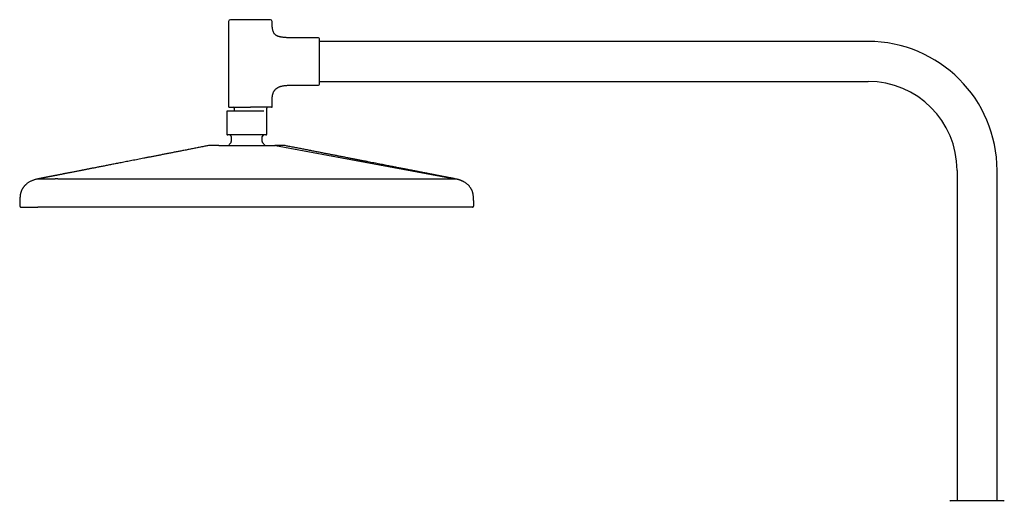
# Model space of a CAD drawing. Header units: millimetres. Extents: x 8 to 1715, y 12 to 2679.
# Tile 13 of 19: x 27 to 569, y 2414 to 2679. Entities that reach past the tile are written whole.
import ezdxf

# ---------------------------------------------------------------- set-up
doc = ezdxf.new("R2010")
doc.units = ezdxf.units.MM

msp = doc.modelspace()

# ---------------------------------------------------------------- linework, layer by layer
at = {"color": 7, "linetype": 'Continuous', "lineweight": 30}
for p, q in [((142, 2677.79), (142, 2630.89)), ((166, 2676.89), (166, 2677.79)), ((191.5, 2668.79), (179, 2668.79)), ((494, 2666.79), (192, 2666.79)), ((179, 2642.79), (191.5, 2642.79)), ((192, 2644.79), (494, 2644.79)), ((166, 2630.89), (166, 2634.7)), ((145, 2630.09), (145, 2628.39)), ((163, 2628.26), (163, 2630.09)), ((140.95, 2627.59), (140.95, 2616.39)), ((163.05, 2616.39), (163.05, 2627.59)), ((143.5, 2614.39), (143.5, 2611.62)), ((160.5, 2611.62), (160.5, 2614.39)), ((167.76, 2609.45), (266.56, 2591.16)), ((37, 2591.07), (37.45, 2591.16)), ((37, 2591.07), (37, 2591.07)), ((37, 2591.07), (37, 2591.07)), ((37.45, 2591.16), (37.01, 2591.07)), ((37.45, 2591.16), (37.45, 2591.16)), ((48, 2591.07), (152, 2591.07)), ((152, 2591.07), (256, 2591.07)), ((267, 2591.07), (266.56, 2591.16)), ((266.56, 2591.16), (266.56, 2591.16)), ((267, 2591.07), (267, 2591.07)), ((267, 2591.07), (267, 2591.07)), ((267, 2591.07), (267, 2591.07)), ((543, 2595.79), (543, 2413.79)), ((565, 2413.79), (565, 2595.79)), ((27.83, 2575.57), (27.84, 2575.57)), ((27.88, 2575.57), (27.87, 2575.57)), ((38.65, 2575.57), (37.08, 2575.57)), ((266.92, 2575.57), (265.36, 2575.57)), ((276.13, 2575.57), (276.17, 2575.58)), ((276.13, 2575.57), (276.13, 2575.57)), ((276.17, 2575.57), (276.17, 2575.57))]:
    msp.add_line(p, q, dxfattribs=at)
at = {"color": 7, "linetype": 'Continuous', "lineweight": 30, "flags": 128}
msp.add_lwpolyline([(276.99, 2576.39), (276.99, 2576.39), (276.99, 2576.39)], dxfattribs=at)
at = {"color": 7, "linetype": 'Continuous', "lineweight": 30}
for centre, radius, start, end in [((143, 2677.79), 1, 90, 180), ((165, 2677.79), 1, 0, 90), ((191.5, 2668.29), 0.5, 0, 90), ((494, 2595.79), 71, 0, 90), ((191.5, 2643.29), 0.5, 270, 0), ((494, 2595.79), 49, 0, 90), ((142.3, 2630.89), 0.3, 180, 270), ((144.5, 2630.09), 0.5, 0, 90), ((163.5, 2630.09), 0.5, 90, 180), ((165.7, 2630.89), 0.3, 270, 0), ((141.3, 2627.59), 0.8, 90, 95.8329), ((141.5, 2616.39), 1, 249.0736, 270), ((142.5, 2614.39), 1, 0, 90), ((161.5, 2614.39), 1, 90, 180), ((162.5, 2616.39), 1, 270, 290.9381), ((152, 2601.89), 12.6, 134.3091, 142.9937), ((142.5, 2611.62), 1, 314.3091, 0), ((161.5, 2611.62), 1, 180, 225.6909), ((152, 2601.89), 12.6, 36.9873, 45.6909), ((539.25, 2413.54), 0.25, 90, 180), ((568.75, 2413.54), 0.25, 0, 90)]:
    msp.add_arc(centre, radius, start, end, dxfattribs=at)
for points, knots in [([(154, 2678.79), (153.81, 2678.79), (153.43, 2678.79), (152.85, 2678.79), (152.28, 2678.79), (151.7, 2678.79), (151.11, 2678.79), (150.53, 2678.79), (149.97, 2678.79), (149.44, 2678.79), (148.94, 2678.79), (148.45, 2678.79), (147.92, 2678.79), (147.36, 2678.79), (146.77, 2678.79), (146.27, 2678.79), (145.83, 2678.79), (145.46, 2678.79), (145.12, 2678.79), (144.82, 2678.79), (144.56, 2678.79), (144.34, 2678.79), (144.13, 2678.79), (143.94, 2678.79), (143.75, 2678.79), (143.56, 2678.79), (143.38, 2678.79), (143.24, 2678.79), (143.13, 2678.79), (143.06, 2678.79), (143.01, 2678.79), (143.01, 2678.79), (143, 2678.79)], [0, 0, 0, 0, 0.033305, 0.066547, 0.099817, 0.134159, 0.169413, 0.20465, 0.239979, 0.27217, 0.304285, 0.336408, 0.368622, 0.412433, 0.456153, 0.499992, 0.532869, 0.565667, 0.598472, 0.631373, 0.657135, 0.682839, 0.708526, 0.734239, 0.760021, 0.795325, 0.830557, 0.865826, 0.900172, 0.93343, 0.966676, 1, 1, 1, 1]), ([(165, 2678.79), (165, 2678.79), (164.99, 2678.79), (164.95, 2678.79), (164.87, 2678.79), (164.76, 2678.79), (164.62, 2678.79), (164.44, 2678.79), (164.24, 2678.79), (164.02, 2678.79), (163.77, 2678.79), (163.51, 2678.79), (163.18, 2678.79), (162.78, 2678.79), (162.3, 2678.79), (161.83, 2678.79), (161.37, 2678.79), (160.94, 2678.79), (160.49, 2678.79), (160.06, 2678.79), (159.65, 2678.79), (159.26, 2678.79), (158.87, 2678.79), (158.46, 2678.79), (158, 2678.79), (157.48, 2678.79), (156.9, 2678.79), (156.31, 2678.79), (155.73, 2678.79), (155.15, 2678.79), (154.58, 2678.79), (154.2, 2678.79), (154, 2678.79)], [0, 0, 0, 0, 0.033299, 0.06654, 0.099813, 0.134159, 0.169413, 0.204651, 0.239979, 0.27217, 0.304285, 0.336408, 0.368622, 0.412433, 0.456153, 0.499992, 0.532869, 0.565667, 0.598472, 0.631373, 0.657135, 0.682839, 0.708526, 0.734239, 0.760021, 0.795325, 0.830557, 0.865826, 0.900175, 0.933438, 0.966682, 1, 1, 1, 1]), ([(179, 2668.79), (178.72, 2668.79), (178.17, 2668.79), (177.36, 2668.8), (176.59, 2668.81), (175.85, 2668.82), (175.14, 2668.84), (174.44, 2668.86), (173.73, 2668.9), (173.02, 2668.94), (172.36, 2669), (171.73, 2669.07), (171.14, 2669.16), (170.59, 2669.26), (170.07, 2669.38), (169.59, 2669.51), (169.15, 2669.67), (168.75, 2669.84), (168.36, 2670.05), (167.99, 2670.29), (167.64, 2670.57), (167.33, 2670.89), (167.06, 2671.25), (166.83, 2671.64), (166.63, 2672.07), (166.46, 2672.54), (166.33, 2673.03), (166.22, 2673.57), (166.14, 2674.15), (166.07, 2674.77), (166.03, 2675.43), (166.01, 2676.15), (166, 2676.64), (166, 2676.89)], [0, 0, 0, 0, 0.045887, 0.08981, 0.131813, 0.171937, 0.210225, 0.246724, 0.287505, 0.325943, 0.362124, 0.396139, 0.428718, 0.459264, 0.487908, 0.514798, 0.540107, 0.564027, 0.586781, 0.611806, 0.63604, 0.659935, 0.683954, 0.70855, 0.734143, 0.761109, 0.788806, 0.818341, 0.849925, 0.883737, 0.919934, 0.958648, 1, 1, 1, 1]), ([(192, 2643.29), (192, 2643.3), (192, 2643.3), (192, 2643.34), (192, 2643.41), (192, 2643.5), (192, 2643.62), (192, 2643.77), (192, 2643.96), (192, 2644.17), (192, 2644.41), (192, 2644.69), (192, 2644.99), (192, 2645.33), (192, 2645.69), (192, 2646.09), (192, 2646.51), (192, 2646.95), (192, 2647.42), (192, 2647.91), (192, 2648.42), (192, 2648.91), (192, 2649.38), (192, 2649.82), (192, 2650.27), (192, 2650.72), (192, 2651.25), (192, 2651.84), (192, 2652.5), (192, 2653.17), (192, 2653.83), (192, 2654.49), (192, 2655.14), (192, 2655.77), (192, 2656.36), (192, 2656.94), (192, 2657.5), (192, 2658.08), (192, 2658.66), (192, 2659.25), (192, 2659.83), (192, 2660.4), (192, 2660.98), (192, 2661.55), (192, 2662.1), (192, 2662.64), (192, 2663.17), (192, 2663.68), (192, 2664.17), (192, 2664.64), (192, 2665.08), (192, 2665.5), (192, 2665.89), (192, 2666.23), (192, 2666.53), (192, 2666.78), (192, 2667.01), (192, 2667.22), (192, 2667.44), (192, 2667.66), (192, 2667.86), (192, 2668.02), (192, 2668.14), (192, 2668.23), (192, 2668.28), (192, 2668.29), (192, 2668.29)], [0, 0, 0, 0, 0.0145742, 0.0291196, 0.0436666, 0.0582459, 0.0736954, 0.0891117, 0.1045314, 0.1199908, 0.1360864, 0.1521442, 0.1682053, 0.1843109, 0.2007501, 0.2171488, 0.233551, 0.2500004, 0.2664396, 0.2828384, 0.2992405, 0.31569, 0.3285713, 0.3414231, 0.3542665, 0.3671226, 0.3800125, 0.3976649, 0.4152809, 0.4329149, 0.4500871, 0.4667165, 0.4833389, 0.5, 0.5145717, 0.5291162, 0.5436641, 0.5582459, 0.5736954, 0.5891117, 0.6045314, 0.6199908, 0.6360864, 0.6521442, 0.6682053, 0.6843109, 0.7007501, 0.7171488, 0.733551, 0.7500004, 0.7664396, 0.7828384, 0.7992405, 0.81569, 0.8285713, 0.8414231, 0.8542665, 0.8671226, 0.8800125, 0.8976649, 0.9152809, 0.9329149, 0.9500888, 0.9667199, 0.9833417, 1, 1, 1, 1]), ([(166, 2634.7), (166.01, 2634.92), (166.01, 2635.35), (166.05, 2635.97), (166.11, 2636.56), (166.2, 2637.12), (166.31, 2637.64), (166.45, 2638.13), (166.62, 2638.59), (166.81, 2639.02), (167.03, 2639.43), (167.28, 2639.81), (167.55, 2640.16), (167.85, 2640.48), (168.18, 2640.78), (168.53, 2641.05), (168.91, 2641.29), (169.33, 2641.52), (169.79, 2641.73), (170.3, 2641.93), (170.84, 2642.1), (171.41, 2642.24), (172.01, 2642.37), (172.64, 2642.47), (173.3, 2642.56), (174, 2642.63), (174.75, 2642.69), (175.54, 2642.73), (176.36, 2642.76), (177.21, 2642.78), (178.1, 2642.79), (178.7, 2642.79), (179, 2642.79)], [0, 0, 0, 0, 0.036982, 0.071972, 0.105096, 0.13649, 0.166301, 0.19469, 0.22183, 0.247906, 0.273935, 0.299263, 0.324121, 0.348737, 0.373336, 0.398128, 0.423309, 0.449052, 0.478323, 0.508642, 0.540153, 0.572975, 0.6072, 0.6429, 0.680131, 0.718933, 0.7613, 0.805446, 0.851386, 0.899124, 0.948663, 1, 1, 1, 1]), ([(142.3, 2630.59), (142.31, 2630.59), (142.31, 2630.59), (142.36, 2630.59), (142.44, 2630.59), (142.56, 2630.59), (142.71, 2630.59), (142.9, 2630.59), (143.11, 2630.59), (143.35, 2630.59), (143.61, 2630.59), (143.9, 2630.59), (144.21, 2630.59), (144.55, 2630.59), (144.92, 2630.59), (145.31, 2630.59), (145.73, 2630.59), (146.16, 2630.59), (146.62, 2630.59), (147.1, 2630.59), (147.59, 2630.59), (148.1, 2630.59), (148.62, 2630.59), (149.15, 2630.59), (149.71, 2630.59), (150.3, 2630.59), (150.92, 2630.59), (151.55, 2630.59), (152.17, 2630.59), (152.78, 2630.59), (153.39, 2630.59), (153.8, 2630.59), (154, 2630.59)], [0, 0, 0, 0, 0.033323, 0.066569, 0.099827, 0.134172, 0.169441, 0.204673, 0.239978, 0.27219, 0.304313, 0.336429, 0.368619, 0.401519, 0.434324, 0.467122, 0.5, 0.5329, 0.565705, 0.598503, 0.631381, 0.663593, 0.695716, 0.727831, 0.760022, 0.79535, 0.830587, 0.865842, 0.900183, 0.933453, 0.966695, 1, 1, 1, 1]), ([(165.7, 2630.59), (165.7, 2630.59), (165.69, 2630.59), (165.64, 2630.59), (165.56, 2630.59), (165.45, 2630.59), (165.3, 2630.59), (165.11, 2630.59), (164.89, 2630.59), (164.65, 2630.59), (164.4, 2630.59), (164.11, 2630.59), (163.8, 2630.59), (163.46, 2630.59), (163.09, 2630.59), (162.7, 2630.59), (162.28, 2630.59), (161.84, 2630.59), (161.38, 2630.59), (160.91, 2630.59), (160.44, 2630.59), (160.01, 2630.59), (159.6, 2630.59), (159.18, 2630.59), (158.75, 2630.59), (158.26, 2630.59), (157.7, 2630.59), (157.08, 2630.59), (156.46, 2630.59), (155.84, 2630.59), (155.22, 2630.59), (154.61, 2630.59), (154.21, 2630.59), (154, 2630.59)], [0, 0, 0, 0, 0.033299, 0.06654, 0.099813, 0.134158, 0.169412, 0.204649, 0.239977, 0.272167, 0.304283, 0.336405, 0.368618, 0.401495, 0.434293, 0.467098, 0.499997, 0.532875, 0.565673, 0.598478, 0.631377, 0.65714, 0.682843, 0.70853, 0.734243, 0.760023, 0.795328, 0.83056, 0.865828, 0.900177, 0.933439, 0.966683, 1, 1, 1, 1]), ([(141.23, 2628.39), (141.19, 2628.38), (141.12, 2628.37), (141.03, 2628.3), (140.96, 2628.2), (140.96, 2628.13), (140.95, 2628.09)], [0, 0, 0, 0, 0.240422, 0.499026, 0.75817, 1, 1, 1, 1]), ([(140.95, 2628.09), (140.95, 2628.09), (140.95, 2628.09), (140.95, 2628.09), (140.95, 2628.09), (140.95, 2628.09), (140.95, 2628.08), (140.95, 2628.07), (140.95, 2628.06), (140.95, 2628.05), (140.95, 2628.03), (140.95, 2628.02), (140.95, 2628), (140.95, 2627.98), (140.95, 2627.96), (140.95, 2627.93), (140.95, 2627.9), (140.95, 2627.85), (140.95, 2627.79), (140.95, 2627.73), (140.95, 2627.68), (140.95, 2627.64), (140.95, 2627.61), (140.95, 2627.59)], [0, 0, 0, 0, 0.070506, 0.141875, 0.206688, 0.264946, 0.349211, 0.426634, 0.497231, 0.561018, 0.618023, 0.663936, 0.70186, 0.737479, 0.770821, 0.801923, 0.830828, 0.888802, 0.935248, 0.954734, 0.971477, 0.986213, 1, 1, 1, 1]), ([(152, 2628.39), (151.9, 2628.39), (151.68, 2628.39), (151.37, 2628.39), (151.05, 2628.39), (150.72, 2628.39), (150.43, 2628.39), (150.16, 2628.39), (149.93, 2628.39), (149.69, 2628.39), (149.46, 2628.39), (149.23, 2628.39), (148.97, 2628.39), (148.68, 2628.39), (148.36, 2628.39), (148.05, 2628.39), (147.73, 2628.39), (147.42, 2628.39), (147.1, 2628.39), (146.78, 2628.39), (146.47, 2628.39), (146.17, 2628.39), (145.87, 2628.39), (145.56, 2628.39), (145.24, 2628.39), (144.9, 2628.39), (144.57, 2628.39), (144.25, 2628.39), (143.93, 2628.39), (143.63, 2628.39), (143.34, 2628.39), (143.06, 2628.39), (142.8, 2628.39), (142.54, 2628.39), (142.27, 2628.39), (142.02, 2628.39), (141.81, 2628.39), (141.63, 2628.39), (141.48, 2628.39), (141.38, 2628.39), (141.32, 2628.39), (141.31, 2628.39), (141.3, 2628.39)], [0, 0, 0, 0, 0.018992, 0.037967, 0.056942, 0.075934, 0.096278, 0.110341, 0.124396, 0.138451, 0.152512, 0.166586, 0.180679, 0.200873, 0.221037, 0.241193, 0.26136, 0.281559, 0.303316, 0.32459, 0.34584, 0.36709, 0.388364, 0.409686, 0.43577, 0.461861, 0.48858, 0.515884, 0.543221, 0.571672, 0.600129, 0.629121, 0.658596, 0.688105, 0.72605, 0.764025, 0.802836, 0.841678, 0.881089, 0.920532, 0.96025, 1, 1, 1, 1]), ([(161.37, 2628.39), (161.32, 2628.39), (161.18, 2628.39), (160.94, 2628.39), (160.67, 2628.39), (160.37, 2628.39), (160.09, 2628.39), (159.81, 2628.39), (159.54, 2628.39), (159.27, 2628.39), (158.99, 2628.39), (158.71, 2628.39), (158.42, 2628.39), (158.12, 2628.39), (157.8, 2628.39), (157.48, 2628.39), (157.15, 2628.39), (156.82, 2628.39), (156.52, 2628.39), (156.25, 2628.39), (156.01, 2628.39), (155.76, 2628.39), (155.51, 2628.39), (155.25, 2628.39), (154.94, 2628.39), (154.56, 2628.39), (154.11, 2628.39), (153.66, 2628.39), (153.23, 2628.39), (152.82, 2628.39), (152.41, 2628.39), (152.14, 2628.39), (152, 2628.39)], [0, 0, 0, 0, 0.030776, 0.074165, 0.116829, 0.158691, 0.200603, 0.234093, 0.267581, 0.301111, 0.3331, 0.365089, 0.397117, 0.430366, 0.463551, 0.496713, 0.529895, 0.563139, 0.594144, 0.617473, 0.640782, 0.664087, 0.687403, 0.710744, 0.734124, 0.774451, 0.814741, 0.855068, 0.893097, 0.928718, 0.964335, 1, 1, 1, 1]), ([(163.05, 2628.09), (163.05, 2628.13), (163.05, 2628.18), (163.01, 2628.23), (163, 2628.25)], [0, 0, 0, 0, 0.647402, 1, 1, 1, 1]), ([(163.05, 2627.59), (163.05, 2627.61), (163.05, 2627.65), (163.05, 2627.7), (163.05, 2627.74), (163.05, 2627.78), (163.05, 2627.81), (163.05, 2627.85), (163.05, 2627.88), (163.05, 2627.91), (163.05, 2627.94), (163.05, 2627.96), (163.05, 2627.99), (163.05, 2628.01), (163.05, 2628.03), (163.05, 2628.04), (163.05, 2628.06), (163.05, 2628.07), (163.05, 2628.08), (163.05, 2628.08), (163.05, 2628.09), (163.05, 2628.09), (163.05, 2628.09), (163.05, 2628.09), (163.05, 2628.09), (163.05, 2628.09)], [0, 0, 0, 0, 0.017558, 0.03701, 0.052016, 0.069078, 0.088446, 0.112457, 0.139024, 0.168278, 0.20032, 0.235226, 0.273053, 0.318369, 0.368468, 0.423393, 0.483175, 0.547841, 0.617409, 0.695464, 0.758647, 0.829752, 0.908781, 0.992586, 1, 1, 1, 1]), ([(140.95, 2616.39), (140.95, 2616.37), (140.95, 2616.33), (140.95, 2616.28), (140.95, 2616.24), (140.95, 2616.21), (140.95, 2616.16), (140.95, 2616.11), (140.95, 2616.06), (140.95, 2616.03), (140.95, 2616), (140.95, 2615.98), (140.95, 2615.95), (140.95, 2615.92), (140.95, 2615.89), (140.95, 2615.86), (140.95, 2615.84), (140.95, 2615.82), (140.95, 2615.8), (140.95, 2615.78), (140.95, 2615.76), (140.95, 2615.75), (140.95, 2615.74), (140.95, 2615.74), (140.95, 2615.74), (140.95, 2615.74), (140.95, 2615.74)], [0, 0, 0, 0, 0.017239, 0.035471, 0.048772, 0.063292, 0.079236, 0.111563, 0.148555, 0.168952, 0.190671, 0.213747, 0.238207, 0.277381, 0.319686, 0.36518, 0.413909, 0.465911, 0.521217, 0.590269, 0.661116, 0.736363, 0.816028, 0.900127, 0.988672, 1, 1, 1, 1]), ([(140.95, 2615.74), (140.96, 2615.71), (140.96, 2615.65), (141, 2615.56), (141.07, 2615.5), (141.12, 2615.47), (141.15, 2615.46)], [0, 0, 0, 0, 0.244612, 0.500768, 0.756512, 1, 1, 1, 1]), ([(152, 2615.39), (151.82, 2615.39), (151.45, 2615.39), (150.91, 2615.39), (150.36, 2615.39), (149.8, 2615.39), (149.24, 2615.39), (148.68, 2615.39), (148.15, 2615.39), (147.65, 2615.39), (147.17, 2615.39), (146.71, 2615.39), (146.2, 2615.39), (145.66, 2615.39), (145.1, 2615.39), (144.62, 2615.39), (144.2, 2615.39), (143.85, 2615.39), (143.52, 2615.39), (143.23, 2615.39), (142.99, 2615.39), (142.78, 2615.39), (142.58, 2615.39), (142.4, 2615.39), (142.22, 2615.39), (142.04, 2615.39), (141.87, 2615.39), (141.73, 2615.39), (141.63, 2615.39), (141.56, 2615.39), (141.51, 2615.39), (141.51, 2615.39), (141.5, 2615.39)], [0, 0, 0, 0, 0.033305, 0.066547, 0.099817, 0.134158, 0.169412, 0.20465, 0.239979, 0.272169, 0.304285, 0.336408, 0.368622, 0.412432, 0.456153, 0.499992, 0.532869, 0.565666, 0.598472, 0.631373, 0.657135, 0.682838, 0.708525, 0.734239, 0.760021, 0.795324, 0.830556, 0.865826, 0.900171, 0.933429, 0.966675, 1, 1, 1, 1]), ([(162.5, 2615.39), (162.5, 2615.39), (162.49, 2615.39), (162.45, 2615.39), (162.38, 2615.39), (162.27, 2615.39), (162.14, 2615.39), (161.97, 2615.39), (161.78, 2615.39), (161.56, 2615.39), (161.33, 2615.39), (161.07, 2615.39), (160.76, 2615.39), (160.38, 2615.39), (159.93, 2615.39), (159.47, 2615.39), (159.04, 2615.39), (158.63, 2615.39), (158.2, 2615.39), (157.78, 2615.39), (157.39, 2615.39), (157.02, 2615.39), (156.65, 2615.39), (156.26, 2615.39), (155.82, 2615.39), (155.32, 2615.39), (154.77, 2615.39), (154.21, 2615.39), (153.65, 2615.39), (153.1, 2615.39), (152.55, 2615.39), (152.19, 2615.39), (152, 2615.39)], [0, 0, 0, 0, 0.033298, 0.066539, 0.099813, 0.134158, 0.169413, 0.20465, 0.239979, 0.272169, 0.304285, 0.336408, 0.368622, 0.412432, 0.456153, 0.499992, 0.532869, 0.565666, 0.598472, 0.631373, 0.657135, 0.682838, 0.708525, 0.734239, 0.760021, 0.795324, 0.830556, 0.865826, 0.900175, 0.933437, 0.966682, 1, 1, 1, 1]), ([(162.85, 2615.46), (162.88, 2615.47), (162.94, 2615.5), (163, 2615.56), (163.05, 2615.65), (163.05, 2615.71), (163.05, 2615.74)], [0, 0, 0, 0, 0.243488, 0.499232, 0.755388, 1, 1, 1, 1]), ([(163.05, 2615.74), (163.05, 2615.74), (163.05, 2615.74), (163.05, 2615.74), (163.05, 2615.75), (163.05, 2615.76), (163.05, 2615.78), (163.05, 2615.79), (163.05, 2615.81), (163.05, 2615.84), (163.05, 2615.86), (163.05, 2615.88), (163.05, 2615.91), (163.05, 2615.95), (163.05, 2615.98), (163.05, 2616.03), (163.05, 2616.07), (163.05, 2616.11), (163.05, 2616.15), (163.05, 2616.19), (163.05, 2616.23), (163.05, 2616.28), (163.05, 2616.34), (163.05, 2616.38), (163.05, 2616.39)], [0, 0, 0, 0, 0.0816748, 0.1699819, 0.2530257, 0.330821, 0.4033856, 0.4707418, 0.532917, 0.5821506, 0.6301762, 0.6751809, 0.717208, 0.7563104, 0.7925542, 0.8323495, 0.8678929, 0.8893577, 0.9091531, 0.9274123, 0.9484717, 0.9670679, 0.983924, 1, 1, 1, 1]), ([(130.87, 2609.42), (130.25, 2609.3), (128.79, 2609.01), (126.51, 2608.56), (124.03, 2608.08), (121.6, 2607.61), (119.22, 2607.14), (116.93, 2606.69), (114.72, 2606.26), (112.6, 2605.85), (110.52, 2605.44), (108.48, 2605.04), (106.48, 2604.65), (104.53, 2604.27), (102.61, 2603.89), (100.73, 2603.53), (98.89, 2603.17), (97.11, 2602.82), (95.37, 2602.48), (93.69, 2602.15), (92.04, 2601.83), (90.43, 2601.51), (88.84, 2601.2), (87.29, 2600.9), (85.77, 2600.6), (84.3, 2600.32), (82.87, 2600.04), (81.5, 2599.77), (80.17, 2599.51), (78.88, 2599.26), (77.62, 2599.01), (76.39, 2598.77), (75.2, 2598.54), (74.04, 2598.31), (72.93, 2598.09), (71.85, 2597.88), (70.82, 2597.68), (69.81, 2597.49), (68.83, 2597.29), (67.87, 2597.11), (66.96, 2596.93), (66.09, 2596.76), (65.27, 2596.6), (64.5, 2596.45), (63.8, 2596.31), (63.13, 2596.18), (62.47, 2596.05), (61.82, 2595.92), (60.76, 2595.72), (59.29, 2595.43), (57.43, 2595.07), (55.98, 2594.78), (54.93, 2594.58), (54.26, 2594.44), (53.59, 2594.32), (52.93, 2594.19), (52.28, 2594.06), (51.64, 2593.93), (51.01, 2593.81), (50.35, 2593.68), (49.68, 2593.55), (49, 2593.42), (48.37, 2593.29), (47.77, 2593.18), (47.25, 2593.08), (46.8, 2592.99), (46.41, 2592.91), (46.05, 2592.84), (45.72, 2592.78), (45.41, 2592.72), (45.14, 2592.66), (44.89, 2592.61), (44.68, 2592.57), (44.51, 2592.54), (44.37, 2592.51), (44.25, 2592.49), (44.14, 2592.47), (44.04, 2592.45), (43.95, 2592.43), (43.85, 2592.41), (43.75, 2592.39), (43.65, 2592.37), (43.55, 2592.35), (43.45, 2592.33), (43.34, 2592.31), (43.24, 2592.29), (43.14, 2592.27), (43.03, 2592.25), (42.93, 2592.23), (42.83, 2592.21), (42.73, 2592.19), (42.63, 2592.17), (42.54, 2592.15), (42.43, 2592.13), (42.33, 2592.11), (42.22, 2592.09), (42.11, 2592.07), (42, 2592.05), (41.89, 2592.03), (41.78, 2592), (41.67, 2591.98), (41.56, 2591.96), (41.44, 2591.94), (41.32, 2591.91), (41.21, 2591.89), (41.09, 2591.87), (40.97, 2591.84), (40.86, 2591.82), (40.74, 2591.8), (40.63, 2591.78), (40.52, 2591.76), (40.41, 2591.73), (40.3, 2591.71), (40.19, 2591.69), (40.08, 2591.67), (39.97, 2591.64), (39.85, 2591.62), (39.74, 2591.6), (39.63, 2591.58), (39.52, 2591.56), (39.41, 2591.53), (39.3, 2591.51), (39.19, 2591.49), (39.07, 2591.47), (38.96, 2591.45), (38.85, 2591.42), (38.73, 2591.4), (38.62, 2591.38), (38.5, 2591.36), (38.39, 2591.34), (38.28, 2591.31), (38.16, 2591.29), (38.04, 2591.27), (37.92, 2591.25), (37.81, 2591.22), (37.69, 2591.2), (37.57, 2591.18), (37.49, 2591.16), (37.45, 2591.16)], [0, 0, 0, 0, 0.009967, 0.0234665, 0.0367213, 0.0497313, 0.0624966, 0.0750172, 0.0865982, 0.0979616, 0.1091075, 0.1200358, 0.1307465, 0.1412397, 0.1515153, 0.1615734, 0.1714139, 0.1810369, 0.1902762, 0.1993057, 0.2081254, 0.2167351, 0.2252858, 0.233619, 0.2417346, 0.2496326, 0.2573131, 0.2646446, 0.2717663, 0.2786782, 0.2853802, 0.2920026, 0.2984065, 0.3045919, 0.3105589, 0.3163072, 0.3218371, 0.3271485, 0.3325315, 0.3376698, 0.3425633, 0.3472121, 0.3516162, 0.3557756, 0.3594731, 0.3630057, 0.3665091, 0.3699904, 0.3734494, 0.3836128, 0.3935795, 0.4033495, 0.4069626, 0.410548, 0.4141058, 0.4176358, 0.4211383, 0.4246129, 0.4279962, 0.431238, 0.4351172, 0.4387844, 0.4422482, 0.4455189, 0.448609, 0.4509815, 0.4532551, 0.4554402, 0.4575485, 0.4595927, 0.4615869, 0.463546, 0.4654856, 0.4670341, 0.4685883, 0.4701562, 0.4717491, 0.4734717, 0.4753699, 0.4774457, 0.4797005, 0.4821358, 0.4847526, 0.4876833, 0.4908146, 0.4941476, 0.4976833, 0.5014224, 0.5053658, 0.5092718, 0.5133608, 0.5176334, 0.5220904, 0.5267323, 0.532132, 0.5377637, 0.5436281, 0.549726, 0.5560582, 0.5626256, 0.5694288, 0.5764688, 0.5842225, 0.5922462, 0.6005408, 0.6091071, 0.6179461, 0.6270588, 0.6359022, 0.6449905, 0.6543244, 0.6639047, 0.6737322, 0.6838077, 0.6941319, 0.7047056, 0.7155296, 0.7266047, 0.7377272, 0.7490935, 0.7607042, 0.7725602, 0.7848844, 0.7974645, 0.8103013, 0.8233955, 0.836748, 0.8501144, 0.8637315, 0.8776002, 0.8917212, 0.9063915, 0.9213263, 0.9365266, 0.9519931, 0.9677269, 0.9837289, 1, 1, 1, 1]), ([(131.3, 2609.47), (131.23, 2609.46), (131.08, 2609.46), (130.94, 2609.43), (130.86, 2609.42)], [0, 0, 0, 0, 0.500224, 1, 1, 1, 1]), ([(136.5, 2609.47), (136.3, 2609.47), (135.89, 2609.47), (135.32, 2609.47), (134.78, 2609.47), (134.28, 2609.47), (133.82, 2609.47), (133.39, 2609.47), (133, 2609.47), (132.65, 2609.47), (132.34, 2609.47), (132.07, 2609.47), (131.83, 2609.47), (131.64, 2609.47), (131.49, 2609.47), (131.39, 2609.47), (131.32, 2609.47), (131.31, 2609.47), (131.3, 2609.47)], [0, 0, 0, 0, 0.062472, 0.124962, 0.187454, 0.24994, 0.312425, 0.374909, 0.437394, 0.49988, 0.562368, 0.624859, 0.687356, 0.749863, 0.81238, 0.874908, 0.937448, 1, 1, 1, 1]), ([(136.56, 2609.47), (136.37, 2609.47), (136, 2609.47), (135.48, 2609.47), (134.99, 2609.47), (134.52, 2609.47), (134.08, 2609.47), (133.67, 2609.47), (133.29, 2609.47), (132.99, 2609.47), (132.76, 2609.47), (132.59, 2609.47), (132.44, 2609.47), (132.29, 2609.47), (132.15, 2609.47), (132.02, 2609.47), (131.9, 2609.47), (131.77, 2609.47), (131.64, 2609.47), (131.53, 2609.47), (131.47, 2609.47), (131.44, 2609.47), (131.44, 2609.47), (131.45, 2609.47)], [0, 0, 0, 0, 0.057111, 0.114161, 0.171248, 0.228473, 0.287671, 0.346704, 0.405678, 0.464699, 0.498337, 0.531647, 0.564647, 0.598224, 0.633053, 0.668146, 0.703527, 0.742462, 0.804192, 0.865581, 0.926746, 0.987803, 1, 1, 1, 1]), ([(136.56, 2609.47), (136.74, 2609.47), (137.11, 2609.47), (137.69, 2609.47), (138.1, 2609.47), (138.31, 2609.47)], [0, 0, 0, 0, 0.333439, 0.666549, 1, 1, 1, 1]), ([(138.31, 2609.47), (138.46, 2609.47), (138.76, 2609.47), (139.24, 2609.47), (139.72, 2609.47), (140.22, 2609.47), (140.73, 2609.47), (141.23, 2609.47), (141.7, 2609.47), (142.15, 2609.47), (142.61, 2609.47), (143.09, 2609.47), (143.57, 2609.47), (144.13, 2609.47), (144.78, 2609.47), (145.52, 2609.47), (146.14, 2609.47), (146.63, 2609.47), (146.99, 2609.47), (147.35, 2609.47), (147.74, 2609.47), (148.32, 2609.47), (149.1, 2609.47), (150.06, 2609.47), (151.03, 2609.47), (151.68, 2609.47), (152, 2609.47)], [0, 0, 0, 0, 0.0401697, 0.0806761, 0.1216326, 0.1625864, 0.2031119, 0.24501, 0.2789343, 0.3131925, 0.3481977, 0.3837168, 0.4190241, 0.4541429, 0.5066293, 0.5590643, 0.6115226, 0.6362835, 0.661074, 0.6859017, 0.7116649, 0.7406344, 0.8052527, 0.8699275, 0.9347975, 1, 1, 1, 1]), ([(152, 2609.47), (152.3, 2609.47), (152.91, 2609.47), (153.81, 2609.47), (154.7, 2609.47), (155.58, 2609.47), (156.46, 2609.47), (157.34, 2609.47), (158.21, 2609.47), (158.96, 2609.47), (159.6, 2609.47), (160.13, 2609.47), (160.65, 2609.47), (161.17, 2609.47), (161.69, 2609.47), (162.2, 2609.47), (162.69, 2609.47), (163.14, 2609.47), (163.55, 2609.47), (163.98, 2609.47), (164.41, 2609.47), (164.85, 2609.47), (165.28, 2609.47), (165.56, 2609.47), (165.7, 2609.47)], [0, 0, 0, 0, 0.060504, 0.12145, 0.18112, 0.239973, 0.30006, 0.360925, 0.421643, 0.481817, 0.520164, 0.558485, 0.596807, 0.635161, 0.673574, 0.712077, 0.753007, 0.785874, 0.818852, 0.851959, 0.889042, 0.926106, 0.963082, 1, 1, 1, 1]), ([(165.7, 2609.47), (165.9, 2609.47), (166.31, 2609.47), (166.9, 2609.47), (167.27, 2609.47), (167.45, 2609.47)], [0, 0, 0, 0, 0.333446, 0.666556, 1, 1, 1, 1]), ([(172.7, 2609.47), (172.7, 2609.47), (172.69, 2609.47), (172.65, 2609.47), (172.59, 2609.47), (172.51, 2609.47), (172.39, 2609.47), (172.26, 2609.47), (172.09, 2609.47), (171.88, 2609.47), (171.65, 2609.47), (171.39, 2609.47), (171.11, 2609.47), (170.8, 2609.47), (170.45, 2609.47), (170.06, 2609.47), (169.63, 2609.47), (169.16, 2609.47), (168.65, 2609.47), (168.1, 2609.47), (167.7, 2609.47), (167.5, 2609.47)], [0, 0, 0, 0, 0.042848, 0.087252, 0.133211, 0.180726, 0.229798, 0.279508, 0.330722, 0.38344, 0.437665, 0.488269, 0.54012, 0.59322, 0.647569, 0.703167, 0.760017, 0.818123, 0.877493, 0.938123, 1, 1, 1, 1]), ([(173.14, 2609.42), (173.07, 2609.43), (172.93, 2609.46), (172.78, 2609.46), (172.7, 2609.47)], [0, 0, 0, 0, 0.499776, 1, 1, 1, 1]), ([(266.56, 2591.16), (266.55, 2591.16), (266.53, 2591.16), (266.5, 2591.17), (266.47, 2591.17), (266.44, 2591.18), (266.41, 2591.18), (266.38, 2591.19), (266.35, 2591.2), (266.31, 2591.2), (266.27, 2591.21), (266.24, 2591.22), (266.21, 2591.22), (266.17, 2591.23), (266.14, 2591.24), (266.11, 2591.24), (266.07, 2591.25), (266.04, 2591.26), (266.01, 2591.26), (265.97, 2591.27), (265.94, 2591.28), (265.9, 2591.28), (265.87, 2591.29), (265.83, 2591.3), (265.8, 2591.31), (265.76, 2591.31), (265.73, 2591.32), (265.69, 2591.33), (265.65, 2591.33), (265.61, 2591.34), (265.58, 2591.35), (265.54, 2591.36), (265.5, 2591.36), (265.46, 2591.37), (265.42, 2591.38), (265.38, 2591.39), (265.34, 2591.4), (265.3, 2591.4), (265.26, 2591.41), (265.22, 2591.42), (265.18, 2591.43), (265.15, 2591.43), (265.11, 2591.44), (265.06, 2591.45), (265.02, 2591.46), (264.98, 2591.47), (264.94, 2591.48), (264.9, 2591.48), (264.85, 2591.49), (264.81, 2591.5), (264.72, 2591.52), (264.58, 2591.55), (264.39, 2591.58), (264.15, 2591.63), (263.87, 2591.69), (263.53, 2591.75), (263.15, 2591.82), (262.73, 2591.91), (262.25, 2592), (261.73, 2592.1), (261.16, 2592.22), (260.57, 2592.33), (259.98, 2592.44), (259.39, 2592.56), (258.77, 2592.68), (258.16, 2592.8), (257.58, 2592.91), (257.04, 2593.02), (256.5, 2593.12), (255.95, 2593.23), (255.38, 2593.35), (254.79, 2593.46), (254.2, 2593.57), (253.63, 2593.69), (253.06, 2593.8), (252.5, 2593.91), (251.94, 2594.02), (251.39, 2594.12), (250.85, 2594.23), (250.32, 2594.33), (249.79, 2594.44), (249.27, 2594.54), (248.78, 2594.63), (248.33, 2594.72), (247.88, 2594.81), (247.4, 2594.9), (246.88, 2595.01), (246.32, 2595.12), (245.72, 2595.23), (245.09, 2595.35), (244.42, 2595.49), (243.72, 2595.62), (242.98, 2595.77), (242.21, 2595.92), (241.41, 2596.07), (240.57, 2596.24), (239.69, 2596.41), (238.76, 2596.59), (237.78, 2596.78), (236.76, 2596.98), (235.7, 2597.19), (234.6, 2597.4), (233.47, 2597.63), (232.26, 2597.86), (230.96, 2598.12), (229.58, 2598.39), (228.15, 2598.67), (226.68, 2598.95), (225.16, 2599.25), (223.59, 2599.56), (221.98, 2599.87), (220.32, 2600.2), (218.62, 2600.53), (216.88, 2600.87), (215.1, 2601.22), (213.29, 2601.57), (211.43, 2601.93), (209.52, 2602.31), (207.55, 2602.69), (205.52, 2603.09), (203.45, 2603.49), (201.33, 2603.91), (199.18, 2604.33), (196.99, 2604.76), (194.77, 2605.19), (192.51, 2605.63), (190.19, 2606.09), (187.8, 2606.55), (185.35, 2607.03), (182.86, 2607.52), (180.32, 2608.01), (177.73, 2608.52), (175.33, 2608.99), (173.8, 2609.29), (173.14, 2609.42)], [0, 0, 0, 0, 0.0135798, 0.0269604, 0.0401422, 0.053125, 0.065909, 0.0784944, 0.0930722, 0.1073743, 0.1214008, 0.1351521, 0.1471974, 0.1590235, 0.1706304, 0.1820184, 0.1931875, 0.2041378, 0.2148695, 0.2253828, 0.2356778, 0.2457545, 0.2556132, 0.265254, 0.2746771, 0.2838826, 0.2928706, 0.3016413, 0.3105968, 0.3193142, 0.3277937, 0.3360354, 0.3440396, 0.3518065, 0.359128, 0.3662256, 0.3730997, 0.3797504, 0.3861779, 0.3922735, 0.3981543, 0.4038205, 0.4092722, 0.4146142, 0.4197335, 0.4246301, 0.4293044, 0.4337566, 0.437987, 0.4420139, 0.4473234, 0.4526726, 0.4580669, 0.4635117, 0.469012, 0.4745732, 0.4802003, 0.4858985, 0.4916729, 0.4975284, 0.5034701, 0.509503, 0.514645, 0.519858, 0.5251449, 0.5305088, 0.5347768, 0.5389595, 0.5429851, 0.5468591, 0.5510847, 0.5551306, 0.559006, 0.5627203, 0.5662835, 0.5697058, 0.5729981, 0.5761719, 0.5792496, 0.5822324, 0.5851331, 0.5879651, 0.5907418, 0.5929633, 0.5953801, 0.5979973, 0.6008149, 0.6038328, 0.6070511, 0.6104697, 0.6140887, 0.6179081, 0.6219278, 0.6260708, 0.630407, 0.6349366, 0.6396593, 0.6447595, 0.6500673, 0.6555829, 0.6613061, 0.6672371, 0.6733758, 0.6797222, 0.6869432, 0.6944155, 0.7021391, 0.7101141, 0.7183404, 0.726818, 0.735547, 0.7445273, 0.7537589, 0.7632419, 0.7728002, 0.7826009, 0.792644, 0.8029296, 0.8136513, 0.8246244, 0.8358487, 0.8473244, 0.8590515, 0.8708137, 0.8828184, 0.8950656, 0.9075551, 0.9205495, 0.9337963, 0.9472956, 0.9610473, 0.9750514, 0.9893079, 1, 1, 1, 1]), ([(36.96, 2591.06), (36.73, 2591.02), (36.27, 2590.92), (35.59, 2590.74), (34.93, 2590.54), (34.29, 2590.32), (33.69, 2590.07), (33.07, 2589.79), (32.45, 2589.47), (31.84, 2589.1), (31.28, 2588.71), (30.75, 2588.3), (30.33, 2587.93), (30.01, 2587.62), (29.76, 2587.36), (29.51, 2587.09), (29.26, 2586.78), (29, 2586.44), (28.75, 2586.08), (28.5, 2585.68), (28.26, 2585.25), (28.07, 2584.85), (27.92, 2584.5), (27.81, 2584.21), (27.7, 2583.9), (27.61, 2583.57), (27.52, 2583.22), (27.44, 2582.84), (27.36, 2582.43), (27.3, 2582.03), (27.26, 2581.63), (27.22, 2581.24), (27.18, 2580.82), (27.15, 2580.37), (27.12, 2579.88), (27.1, 2579.39), (27.08, 2578.9), (27.07, 2578.42), (27.05, 2577.91), (27.04, 2577.36), (27.03, 2576.85), (27.02, 2576.52), (27.02, 2576.39)], [0, 0, 0, 0, 0.0355696, 0.0708409, 0.1057705, 0.1398235, 0.1728121, 0.2048047, 0.2419744, 0.2778711, 0.3125426, 0.3460851, 0.3785805, 0.396349, 0.4139095, 0.4325577, 0.4526655, 0.4741586, 0.4965495, 0.520156, 0.5449483, 0.5709568, 0.5863319, 0.6022109, 0.6186923, 0.6359204, 0.6540886, 0.6734395, 0.6942614, 0.7168809, 0.735154, 0.7547837, 0.7759338, 0.7987767, 0.8234932, 0.8502743, 0.8728963, 0.8970209, 0.9227573, 0.9502206, 0.9795329, 1, 1, 1, 1]), ([(37.1, 2591.07), (37.07, 2591.07), (37.02, 2591.07), (37.01, 2591.07), (37.01, 2591.07)], [0, 0, 0, 0, 0.595035, 1, 1, 1, 1]), ([(37.1, 2591.07), (37.11, 2591.07), (37.13, 2591.07), (37.18, 2591.07), (37.24, 2591.07), (37.32, 2591.07), (37.42, 2591.07), (37.53, 2591.07), (37.68, 2591.07), (37.85, 2591.07), (38.04, 2591.07), (38.22, 2591.07), (38.38, 2591.07), (38.52, 2591.07), (38.65, 2591.07), (38.8, 2591.07), (38.96, 2591.07), (39.15, 2591.07), (39.36, 2591.07), (39.57, 2591.07), (39.79, 2591.07), (40, 2591.07), (40.29, 2591.07), (40.65, 2591.07), (41.09, 2591.07), (41.54, 2591.07), (42.02, 2591.07), (42.54, 2591.07), (43.01, 2591.07), (43.41, 2591.07), (43.7, 2591.07), (43.96, 2591.07), (44.23, 2591.07), (44.52, 2591.07), (44.84, 2591.07), (45.22, 2591.07), (45.64, 2591.07), (46.09, 2591.07), (46.41, 2591.07), (46.57, 2591.07)], [0, 0, 0, 0, 0.0172728, 0.0368744, 0.0588098, 0.0830833, 0.1096977, 0.138115, 0.168786, 0.2017031, 0.2368565, 0.2638232, 0.2892528, 0.3059081, 0.3237329, 0.3427261, 0.3628871, 0.3842151, 0.4090233, 0.4340671, 0.4560495, 0.4780293, 0.5000076, 0.5416303, 0.5818584, 0.6198847, 0.6599396, 0.7020297, 0.74616, 0.771767, 0.7937589, 0.8121271, 0.8318772, 0.8530072, 0.8755138, 0.9037998, 0.9339818, 0.9660505, 1, 1, 1, 1]), ([(48, 2591.07), (47.76, 2591.07), (47.28, 2591.07), (46.81, 2591.07), (46.57, 2591.07)], [0, 0, 0, 0, 0.5, 1, 1, 1, 1]), ([(256, 2591.07), (256.24, 2591.07), (256.72, 2591.07), (257.2, 2591.07), (257.44, 2591.07)], [0, 0, 0, 0, 0.50017, 1, 1, 1, 1]), ([(257.44, 2591.07), (257.52, 2591.07), (257.69, 2591.07), (257.97, 2591.07), (258.28, 2591.07), (258.62, 2591.07), (258.99, 2591.07), (259.39, 2591.07), (259.8, 2591.07), (260.24, 2591.07), (260.66, 2591.07), (261.04, 2591.07), (261.33, 2591.07), (261.58, 2591.07), (261.8, 2591.07), (262.03, 2591.07), (262.27, 2591.07), (262.53, 2591.07), (262.8, 2591.07), (263.07, 2591.07), (263.32, 2591.07), (263.55, 2591.07), (263.85, 2591.07), (264.19, 2591.07), (264.57, 2591.07), (264.91, 2591.07), (265.24, 2591.07), (265.55, 2591.07), (265.81, 2591.07), (266, 2591.07), (266.13, 2591.07), (266.24, 2591.07), (266.34, 2591.07), (266.44, 2591.07), (266.54, 2591.07), (266.65, 2591.07), (266.75, 2591.07), (266.84, 2591.07), (266.89, 2591.07), (266.91, 2591.07)], [0, 0, 0, 0, 0.01725, 0.036833, 0.058756, 0.083021, 0.109632, 0.138051, 0.168729, 0.201658, 0.236828, 0.26381, 0.289252, 0.305907, 0.323731, 0.342724, 0.362885, 0.384213, 0.409022, 0.434067, 0.456049, 0.478028, 0.500006, 0.541629, 0.581863, 0.6199, 0.659959, 0.702048, 0.746171, 0.771771, 0.79378, 0.812185, 0.831963, 0.853109, 0.875622, 0.903902, 0.934065, 0.966099, 1, 1, 1, 1]), ([(267, 2591.07), (266.99, 2591.07), (266.98, 2591.07), (266.94, 2591.07), (266.91, 2591.07)], [0, 0, 0, 0, 0.404967, 1, 1, 1, 1]), ([(276.99, 2576.39), (276.99, 2576.51), (276.98, 2576.83), (276.97, 2577.31), (276.96, 2577.83), (276.94, 2578.32), (276.93, 2578.78), (276.91, 2579.21), (276.89, 2579.66), (276.87, 2580.13), (276.84, 2580.6), (276.81, 2581.04), (276.77, 2581.48), (276.72, 2581.91), (276.66, 2582.35), (276.59, 2582.74), (276.52, 2583.11), (276.43, 2583.44), (276.35, 2583.75), (276.24, 2584.09), (276.1, 2584.46), (275.94, 2584.85), (275.77, 2585.2), (275.59, 2585.53), (275.39, 2585.87), (275.15, 2586.24), (274.86, 2586.65), (274.53, 2587.04), (274.18, 2587.44), (273.79, 2587.83), (273.36, 2588.21), (272.9, 2588.58), (272.42, 2588.93), (271.93, 2589.24), (271.51, 2589.49), (271.16, 2589.67), (270.88, 2589.81), (270.61, 2589.94), (270.34, 2590.06), (270.06, 2590.18), (269.77, 2590.29), (269.46, 2590.41), (269.12, 2590.52), (268.77, 2590.63), (268.39, 2590.75), (267.97, 2590.86), (267.52, 2590.97), (267.21, 2591.03), (267.05, 2591.06)], [0, 0, 0, 0, 0.019058, 0.047073, 0.073345, 0.097987, 0.121107, 0.142806, 0.163182, 0.189203, 0.213115, 0.235127, 0.255435, 0.279565, 0.301501, 0.321586, 0.340129, 0.3574, 0.373622, 0.388975, 0.411605, 0.432748, 0.452562, 0.471103, 0.488855, 0.512841, 0.537835, 0.563913, 0.59043, 0.618123, 0.647072, 0.677192, 0.707091, 0.736395, 0.765045, 0.78078, 0.796277, 0.811524, 0.826506, 0.841263, 0.856989, 0.874234, 0.891438, 0.910044, 0.93012, 0.951746, 0.975008, 1, 1, 1, 1]), ([(27.02, 2576.39), (27.02, 2576.36), (27.02, 2576.3), (27.04, 2576.2), (27.07, 2576.09), (27.11, 2576), (27.15, 2575.93), (27.2, 2575.86), (27.25, 2575.8), (27.31, 2575.75), (27.37, 2575.71), (27.44, 2575.67), (27.51, 2575.63), (27.6, 2575.6), (27.7, 2575.58), (27.78, 2575.57), (27.82, 2575.57)], [0, 0, 0, 0, 0.059229, 0.155289, 0.23951, 0.311911, 0.390774, 0.451988, 0.508501, 0.566382, 0.625963, 0.690924, 0.75149, 0.823196, 0.906141, 1, 1, 1, 1]), ([(27.82, 2575.57), (27.82, 2575.57), (27.82, 2575.57), (27.82, 2575.57), (27.82, 2575.57), (27.82, 2575.57), (27.83, 2575.57), (27.83, 2575.57), (27.84, 2575.57), (27.84, 2575.57), (27.85, 2575.57), (27.86, 2575.57), (27.87, 2575.57), (27.87, 2575.57)], [0, 0, 0, 0, 0.037117, 0.118051, 0.215483, 0.313255, 0.411366, 0.509817, 0.608607, 0.705964, 0.803649, 0.90166, 1, 1, 1, 1]), ([(27.88, 2575.57), (27.88, 2575.57), (27.89, 2575.57), (27.95, 2575.57), (28.05, 2575.57), (28.19, 2575.57), (28.37, 2575.57), (28.58, 2575.57), (28.83, 2575.57), (29.11, 2575.57), (29.43, 2575.57), (29.78, 2575.57), (30.17, 2575.57), (30.58, 2575.57), (31.02, 2575.57), (31.48, 2575.57), (31.97, 2575.57), (32.49, 2575.57), (33.02, 2575.57), (33.56, 2575.57), (34.13, 2575.57), (34.7, 2575.57), (35.29, 2575.57), (35.88, 2575.57), (36.48, 2575.57), (36.88, 2575.57), (37.08, 2575.57)], [0, 0, 0, 0, 0.041664, 0.0832589, 0.1249633, 0.1666928, 0.208298, 0.2499554, 0.2916768, 0.3332834, 0.3749535, 0.4166462, 0.4582677, 0.4999951, 0.5417558, 0.5833795, 0.6250433, 0.6667493, 0.7083593, 0.7500518, 0.7917479, 0.8333554, 0.8750507, 0.9167677, 0.9583581, 1, 1, 1, 1]), ([(265.36, 2575.57), (261.35, 2575.57), (253.34, 2575.57), (241.35, 2575.57), (229.4, 2575.57), (217.49, 2575.57), (205.63, 2575.57), (194.65, 2575.57), (184.55, 2575.57), (175.32, 2575.57), (166.12, 2575.57), (156.94, 2575.57), (147.78, 2575.57), (137.99, 2575.57), (127.55, 2575.57), (116.47, 2575.57), (105.35, 2575.57), (94.19, 2575.57), (83.06, 2575.57), (71.96, 2575.57), (60.89, 2575.57), (49.78, 2575.57), (42.36, 2575.57), (38.65, 2575.57)], [0, 0, 0, 0, 0.053084, 0.105978, 0.15868, 0.211192, 0.263512, 0.315642, 0.356467, 0.397175, 0.437764, 0.478236, 0.518617, 0.559084, 0.607798, 0.656681, 0.705733, 0.754953, 0.804342, 0.853012, 0.901846, 0.950842, 1, 1, 1, 1]), ([(276.13, 2575.57), (276.13, 2575.57), (276.12, 2575.57), (276.05, 2575.57), (275.95, 2575.57), (275.82, 2575.57), (275.64, 2575.57), (275.43, 2575.57), (275.18, 2575.57), (274.89, 2575.57), (274.57, 2575.57), (274.22, 2575.57), (273.84, 2575.57), (273.43, 2575.57), (272.99, 2575.57), (272.52, 2575.57), (272.03, 2575.57), (271.52, 2575.57), (270.99, 2575.57), (270.44, 2575.57), (269.88, 2575.57), (269.3, 2575.57), (268.72, 2575.57), (268.12, 2575.57), (267.52, 2575.57), (267.12, 2575.57), (266.92, 2575.57)], [0, 0, 0, 0, 0.041642, 0.083232, 0.124949, 0.166645, 0.208252, 0.249948, 0.291641, 0.333251, 0.374957, 0.41662, 0.458244, 0.500005, 0.541732, 0.583354, 0.625046, 0.666717, 0.708323, 0.750045, 0.791702, 0.833307, 0.875037, 0.916741, 0.958336, 1, 1, 1, 1]), ([(276.19, 2575.57), (276.19, 2575.57), (276.19, 2575.57), (276.19, 2575.57), (276.19, 2575.57), (276.18, 2575.57), (276.18, 2575.57), (276.17, 2575.57), (276.17, 2575.57), (276.16, 2575.57), (276.15, 2575.57), (276.14, 2575.57), (276.14, 2575.57), (276.13, 2575.57)], [0, 0, 0, 0, 0.037122, 0.118065, 0.215505, 0.313282, 0.411397, 0.509849, 0.608637, 0.70599, 0.803668, 0.901672, 1, 1, 1, 1]), ([(276.19, 2575.57), (276.22, 2575.57), (276.29, 2575.58), (276.38, 2575.6), (276.45, 2575.62), (276.52, 2575.65), (276.6, 2575.69), (276.68, 2575.74), (276.75, 2575.8), (276.81, 2575.87), (276.87, 2575.95), (276.92, 2576.05), (276.96, 2576.17), (276.99, 2576.28), (276.99, 2576.36), (276.98, 2576.39)], [0, 0, 0, 0, 0.085891, 0.157655, 0.215214, 0.259326, 0.340434, 0.421433, 0.479749, 0.551696, 0.642508, 0.724923, 0.820158, 0.928164, 1, 1, 1, 1]), ([(554, 2413.79), (553.78, 2413.79), (553.33, 2413.79), (552.65, 2413.79), (551.98, 2413.79), (551.3, 2413.79), (550.62, 2413.79), (549.93, 2413.79), (549.24, 2413.79), (548.61, 2413.79), (548.02, 2413.79), (547.48, 2413.79), (546.95, 2413.79), (546.44, 2413.79), (545.88, 2413.79), (545.3, 2413.79), (544.7, 2413.79), (544.12, 2413.79), (543.57, 2413.79), (543.04, 2413.79), (542.55, 2413.79), (542.08, 2413.79), (541.65, 2413.79), (541.26, 2413.79), (540.9, 2413.79), (540.57, 2413.79), (540.29, 2413.79), (540.04, 2413.79), (539.82, 2413.79), (539.64, 2413.79), (539.5, 2413.79), (539.39, 2413.79), (539.31, 2413.79), (539.26, 2413.79), (539.26, 2413.79), (539.25, 2413.79)], [0, 0, 0, 0, 0.0291576, 0.0582513, 0.0873421, 0.1164912, 0.1474083, 0.178247, 0.20908, 0.2399802, 0.2657584, 0.2914698, 0.3171564, 0.3428606, 0.3686243, 0.4015214, 0.434325, 0.4671228, 0.5000025, 0.5328996, 0.5657032, 0.598501, 0.6313807, 0.6635902, 0.6957116, 0.7278274, 0.7600199, 0.790937, 0.8217757, 0.8526087, 0.8835089, 0.9126708, 0.9417659, 0.9708553, 1, 1, 1, 1]), ([(568.75, 2413.79), (568.75, 2413.79), (568.74, 2413.79), (568.7, 2413.79), (568.62, 2413.79), (568.51, 2413.79), (568.37, 2413.79), (568.18, 2413.79), (567.97, 2413.79), (567.74, 2413.79), (567.49, 2413.79), (567.24, 2413.79), (566.96, 2413.79), (566.67, 2413.79), (566.32, 2413.79), (565.92, 2413.79), (565.46, 2413.79), (564.96, 2413.79), (564.44, 2413.79), (563.89, 2413.79), (563.31, 2413.79), (562.7, 2413.79), (562.08, 2413.79), (561.44, 2413.79), (560.79, 2413.79), (560.12, 2413.79), (559.44, 2413.79), (558.76, 2413.79), (558.08, 2413.79), (557.39, 2413.79), (556.7, 2413.79), (556.02, 2413.79), (555.35, 2413.79), (554.68, 2413.79), (554.23, 2413.79), (554, 2413.79)], [0, 0, 0, 0, 0.029162, 0.058257, 0.087346, 0.116491, 0.147408, 0.178247, 0.20908, 0.23998, 0.265758, 0.29147, 0.317156, 0.342861, 0.368624, 0.401521, 0.434325, 0.467123, 0.500002, 0.5329, 0.565703, 0.598501, 0.631381, 0.66359, 0.695712, 0.727827, 0.76002, 0.790937, 0.821776, 0.852609, 0.883509, 0.912667, 0.94176, 0.970851, 1, 1, 1, 1])]:
    msp.add_open_spline(points, degree=3, knots=knots, dxfattribs=at)

doc.saveas('drawing.dxf')
